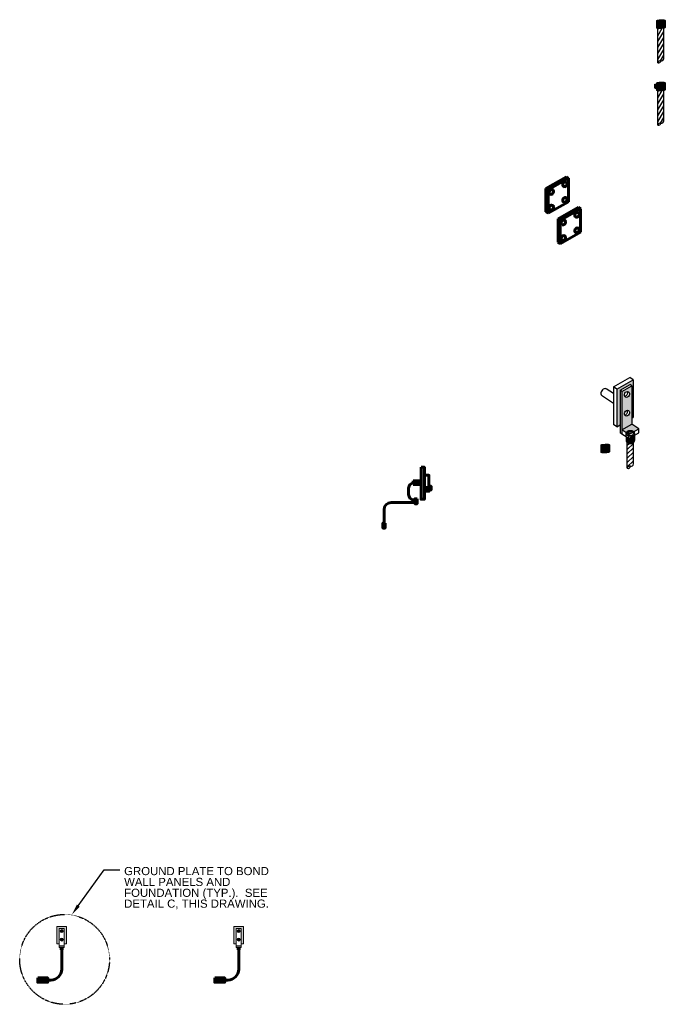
# Model space of a CAD drawing. Header units: inches. Extents: x 0 to 12596, y 564 to 12873.
# Tile 16 of 25: x 4732 to 5445, y 7508 to 8596. Entities that reach past the tile are written whole.
import ezdxf
from ezdxf import colors
from ezdxf.entities.mleader import LeaderData, LeaderLine
from ezdxf.math import Vec2, Vec3

# ---------------------------------------------------------------- set-up
doc = ezdxf.new("R2010")
doc.units = ezdxf.units.IN
doc.header["$MEASUREMENT"] = 0
doc.linetypes.add('DASHED2', pattern=[0.375, 0.25, -0.125])
for name, color, linetype, lineweight in [('E-ANNO-TEXT', 7, 'Continuous', 25), ('E-GND-GES', 92, 'Continuous', 60), ('E-LPS-COND', 92, 'Continuous', 60)]:
    doc.layers.add(name, color=color, linetype=linetype, lineweight=lineweight)
doc.styles.get("Standard").update_dxf_attribs({"font": 'arial.ttf'})

msp = doc.modelspace()

# ---------------------------------------------------------------- hatches: boundary and pattern name
at = {"layer": 'E-GND-GES', "lineweight": 30}
h = msp.add_hatch(color=256, dxfattribs=at)
h.dxf.hatch_style = 1
edge = h.paths.add_edge_path()
edge.add_ellipse((5440.07515, 8595.05269), major_axis=(3.34505, 0.16656), ratio=0.1891321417, start_angle=0, end_angle=360)
h = msp.add_hatch(color=8, dxfattribs=at)
h.dxf.hatch_style = 1
edge = h.paths.add_edge_path()
edge.add_ellipse((5440.07515, 8587.3846), major_axis=(4.94119, 0.24604), ratio=0.1891321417, start_angle=0, end_angle=178.92087072, ccw=False)
edge.add_line((5445.01634, 8587.74229), (5445.01634, 8595.28108))
edge.add_ellipse((5440.07515, 8595.05269), major_axis=(4.94119, 0.24604), ratio=0.1891321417, start_angle=180, end_angle=358.92087072, ccw=False)
edge.add_line((5435.13396, 8594.69499), (5435.13396, 8587.15621))
edge = h.paths.add_edge_path()
edge.add_ellipse((5440.07515, 8587.3846), major_axis=(4.94119, 0.24604), ratio=0.1891321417, start_angle=180, end_angle=538.92087072)
edge.add_line((5435.13396, 8587.15621), (5435.13396, 8587.13856))
h = msp.add_hatch(dxfattribs=at)
h.set_pattern_fill('ANSI31', color=256, scale=27, angle=194)
h.set_pattern_definition([(239, (3753.5816, 7631.6942), (2.8929396, -1.7382535), [])])
edge = h.paths.add_edge_path()
edge.add_ellipse((5440.07515, 8587.3846), major_axis=(4.94119, 0.24604), ratio=0.1891321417, start_angle=226.85530253, end_angle=312.05744982, ccw=False)
edge.add_line((5436.7301, 8586.53448), (5436.7301, 8548.36476))
edge.add_arc((5439.35591, 8548.1596), 2.63381, 72.64210107, 175.53239854, ccw=False)
edge.add_arc((5441.01124, 8552.92937), 2.4177, 248.92035185, 365.55093439)
edge.add_line((5443.4176, 8553.16324), (5443.41968, 8586.85554))
h = msp.add_hatch(color=8, dxfattribs=at)
h.dxf.hatch_style = 1
h.paths.add_polyline_path([(5435.13396, 8523.2701), (5433.16492, 8524.58344), (5433.16492, 8520.69886), (5435.13396, 8519.38552)])
h.paths.add_polyline_path([(5435.13396, 8525.12281), (5433.16492, 8524.58344), (5435.13396, 8523.2701)])
h = msp.add_hatch(color=8, dxfattribs=at)
h.dxf.hatch_style = 1
edge = h.paths.add_edge_path()
edge.add_ellipse((5440.07515, 8518.53084), major_axis=(4.94119, 0.24604), ratio=0.1891321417, start_angle=0, end_angle=178.92087072, ccw=False)
edge.add_line((5445.01634, 8518.88853), (5445.01634, 8526.42732))
edge.add_ellipse((5440.07515, 8526.19893), major_axis=(4.94119, 0.24604), ratio=0.1891321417, start_angle=180, end_angle=358.92087072, ccw=False)
edge.add_line((5435.13396, 8525.84123), (5435.13396, 8518.30244))
edge = h.paths.add_edge_path()
edge.add_ellipse((5440.07515, 8518.53084), major_axis=(4.94119, 0.24604), ratio=0.1891321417, start_angle=180, end_angle=538.92087072)
edge.add_line((5435.13396, 8518.30244), (5435.13396, 8518.2848))
h = msp.add_hatch(color=256, dxfattribs=at)
h.dxf.hatch_style = 1
edge = h.paths.add_edge_path()
edge.add_ellipse((5440.07515, 8526.19893), major_axis=(3.34505, 0.16656), ratio=0.1891321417, start_angle=0, end_angle=360)
h = msp.add_hatch(dxfattribs=at)
h.set_pattern_fill('ANSI31', color=256, scale=27, angle=194)
h.set_pattern_definition([(239, (3753.5816, 7562.8405), (2.8929396, -1.7382535), [])])
edge = h.paths.add_edge_path()
edge.add_ellipse((5440.07515, 8518.53084), major_axis=(4.94119, 0.24604), ratio=0.1891321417, start_angle=226.85530253, end_angle=312.05744982, ccw=False)
edge.add_line((5436.7301, 8517.68072), (5436.7301, 8479.511))
edge.add_arc((5439.35591, 8479.30584), 2.63381, 72.64210107, 175.53239854, ccw=False)
edge.add_arc((5441.01124, 8484.07561), 2.4177, 248.92035185, 365.55093439)
edge.add_line((5443.4176, 8484.30948), (5443.41968, 8518.00178))
h = msp.add_hatch(color=8, dxfattribs=at)
h.dxf.hatch_style = 1
h.paths.add_polyline_path([(5395.11041, 8186.5684), (5406.20017, 8192.84177), (5408.16921, 8191.52843), (5408.14105, 8155.66151), (5409.67725, 8156.53052), (5409.67725, 8198.00252), (5391.62891, 8187.79276), (5391.62891, 8146.32076), (5395.11041, 8148.29021)])
h = msp.add_hatch(color=8, dxfattribs=at)
h.dxf.hatch_style = 1
h.paths.add_polyline_path([(5408.16921, 8191.52843), (5397.07945, 8185.25506), (5397.07945, 8142.88933), (5408.13594, 8149.14387)])
edge = h.paths.add_edge_path(flags=16)
edge.add_ellipse((5402.63095, 8182.02749), major_axis=(-1.56414, -2.99067), ratio=0.7989329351, start_angle=329.14922726, end_angle=561.1014418, ccw=False)
edge.add_ellipse((5402.63095, 8182.02749), major_axis=(-1.56414, -2.99067), ratio=0.7989329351, start_angle=201.1014418, end_angle=329.14922726, ccw=False)
edge = h.paths.add_edge_path(flags=16)
edge.add_ellipse((5402.63095, 8161.29149), major_axis=(-1.56414, -2.99067), ratio=0.7989329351, start_angle=202.51259684, end_angle=328.97539206, ccw=False)
edge.add_ellipse((5402.63095, 8161.29149), major_axis=(-1.56414, -2.99067), ratio=0.7989329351, start_angle=328.97539206, end_angle=562.51259684, ccw=False)
h = msp.add_hatch(color=8, dxfattribs=at)
h.dxf.hatch_style = 1
edge = h.paths.add_edge_path()
edge.add_line((5408.16921, 8149.16269), (5397.07945, 8142.88933))
edge.add_line((5397.07945, 8142.88933), (5401.89437, 8139.6778))
edge.add_ellipse((5406.40024, 8138.88833), major_axis=(4.63216, 0), ratio=0.7348932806, start_angle=37.11612019, end_angle=166.59024122, ccw=False)
edge.add_line((5410.094, 8140.94251), (5415.72104, 8144.12566))
edge.add_line((5415.72104, 8144.12566), (5408.16921, 8149.16269))
h = msp.add_hatch(color=8, dxfattribs=at)
h.dxf.hatch_style = 1
edge = h.paths.add_edge_path()
edge.add_ellipse((5406.40024, 8138.88833), major_axis=(4.63216, 0), ratio=0.7348932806, start_angle=37.11612019, end_angle=166.59024122)
edge.add_line((5401.89437, 8139.6778), (5403.05552, 8138.90332))
edge.add_ellipse((5406.40024, 8138.88833), major_axis=(3.34479, 0), ratio=0.7348932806, start_angle=36.93466646, end_angle=179.65066297, ccw=False)
edge.add_line((5409.0738, 8140.36539), (5410.094, 8140.94251))
edge = h.paths.add_edge_path()
edge.add_ellipse((5406.40024, 8138.88833), major_axis=(3.34479, 0), ratio=0.7348932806, start_angle=36.93466646, end_angle=179.65066297)
edge.add_line((5403.05552, 8138.90332), (5404.63127, 8137.8523))
edge.add_line((5404.63127, 8137.8523), (5409.0738, 8140.36539))
h = msp.add_hatch(color=8, dxfattribs=at)
h.dxf.hatch_style = 1
edge = h.paths.add_edge_path()
edge.add_line((5411.03241, 8136.85419), (5404.63127, 8133.23314))
edge.add_line((5404.63127, 8133.23314), (5401.76808, 8135.14287))
edge.add_line((5401.76808, 8135.14287), (5401.76808, 8131.1333))
edge.add_ellipse((5406.40024, 8131.1333), major_axis=(4.63216, 0), ratio=0.7348932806, start_angle=180, end_angle=223.7736179)
edge.add_ellipse((5406.40024, 8131.1333), major_axis=(4.63216, 0), ratio=0.7348932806, start_angle=223.7736179, end_angle=316.2152441)
edge.add_ellipse((5406.40024, 8131.1333), major_axis=(4.63216, 0), ratio=0.7348932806, start_angle=316.2152441, end_angle=360)
edge.add_line((5411.03241, 8131.1333), (5411.03241, 8136.85419))
h = msp.add_hatch(dxfattribs=at)
h.set_pattern_fill('ANSI31', color=256, scale=27)
h.set_pattern_definition([(45, (3820.113, 7158.687), (-2.3864854, 2.3864854), [])])
edge = h.paths.add_edge_path()
edge.add_ellipse((5406.40024, 8131.1333), major_axis=(4.63216, 0), ratio=0.7348932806, start_angle=223.7736179, end_angle=316.2152441, ccw=False)
edge.add_line((5403.05545, 8128.77828), (5403.05545, 8100.39755))
edge.add_arc((5405.68126, 8100.19239), 2.63381, 72.64210107, 175.53239854, ccw=False)
edge.add_arc((5407.33659, 8104.96216), 2.4177, 248.92035185, 365.55093439)
edge.add_line((5409.74295, 8105.19603), (5409.74441, 8128.7778))
h = msp.add_hatch(color=8, dxfattribs=at)
h.dxf.hatch_style = 1
edge = h.paths.add_edge_path()
edge.add_ellipse((5378.58123, 8118.41358), major_axis=(4.94119, 0.24604), ratio=0.1891321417, start_angle=0, end_angle=178.92087072, ccw=False)
edge.add_line((5383.52242, 8118.65962), (5383.52242, 8126.31007))
edge.add_ellipse((5378.58123, 8126.08167), major_axis=(4.94119, 0.24604), ratio=0.1891321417, start_angle=180, end_angle=358.92087072, ccw=False)
edge.add_line((5373.64004, 8125.83564), (5373.64004, 8118.18519))
edge = h.paths.add_edge_path()
edge.add_ellipse((5378.58123, 8118.41358), major_axis=(4.94119, 0.24604), ratio=0.1891321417, start_angle=180, end_angle=538.92087072)
edge.add_line((5373.64004, 8118.18519), (5373.64004, 8118.16755))
h = msp.add_hatch(color=256, dxfattribs=at)
h.dxf.hatch_style = 1
edge = h.paths.add_edge_path()
edge.add_ellipse((5378.58123, 8126.08167), major_axis=(3.34505, 0.16656), ratio=0.1891321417, start_angle=0, end_angle=360)
at = {"layer": 'E-GND-GES'}
h = msp.add_hatch(color=256, dxfattribs=at)
h.dxf.hatch_style = 1
h.paths.add_polyline_path([(5175.11769, 8066.28276), (5178.85425, 8066.28276), (5178.85425, 8101.54034), (5175.11769, 8101.54034)])
h = msp.add_hatch(color=256, dxfattribs=at)
h.dxf.hatch_style = 1
h.paths.add_polyline_path([(5173.22925, 8086.41155), (5166.24381, 8086.41155), (5166.24381, 8082.66155), (5173.22925, 8082.66155)])
h.paths.add_polyline_path([(5175.11769, 8086.41155), (5173.22925, 8086.41155), (5173.22925, 8082.66155), (5175.11769, 8082.66155)])
h = msp.add_hatch(color=256, dxfattribs=at)
h.dxf.hatch_style = 1
h.paths.add_polyline_path([(5170.698, 8061.24711), (5170.698, 8066.80045), (5169.50954, 8064.02378), (5169.50954, 8061.24711)])
h.paths.add_polyline_path([(5170.698, 8066.80045), (5169.50954, 8066.80045), (5169.50954, 8064.02378)], flags=17)
h.paths.add_polyline_path([(5169.50954, 8064.02378), (5169.50954, 8066.80045), (5168.32107, 8066.80045), (5168.32107, 8061.24711)])
h.paths.add_polyline_path([(5169.47869, 8061.24711, -0.0151483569), (5169.50954, 8064.02378), (5168.32107, 8061.24711)])
h = msp.add_hatch(color=256, dxfattribs=at)
h.dxf.hatch_style = 1
h.paths.add_polyline_path([(5169.50954, 8061.24711), (5169.50954, 8064.02378), (5168.32107, 8061.24711)])
h = msp.add_hatch(color=256, dxfattribs=at)
h.dxf.hatch_style = 1
h.paths.add_polyline_path([(5135.38294, 8034.24711), (5135.38294, 8039.80045), (5134.19447, 8037.02378), (5134.19447, 8034.24711)])
h.paths.add_polyline_path([(5135.38294, 8039.80045), (5134.19447, 8039.80045), (5134.19447, 8037.02378)], flags=17)
h.paths.add_polyline_path([(5134.19447, 8037.02378), (5134.19447, 8039.80045), (5133.006, 8039.80045), (5133.006, 8034.24711)])
h.paths.add_polyline_path([(5134.16363, 8034.24711, -0.0151483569), (5134.19447, 8037.02378), (5133.006, 8034.24711)])
h = msp.add_hatch(color=256, dxfattribs=at)
h.dxf.hatch_style = 1
h.paths.add_polyline_path([(5134.19447, 8034.24711), (5134.19447, 8037.02378), (5133.006, 8034.24711)])
at = {"layer": 'E-GND-GES', "lineweight": 20}
h = msp.add_hatch(color=8, dxfattribs=at)
h.dxf.hatch_style = 1
h.paths.add_polyline_path([(4780.65959, 7591.89891), (4780.70202, 7574.97712), (4783.20192, 7574.9679), (4783.20192, 7593.92569), (4772.81421, 7593.92569), (4772.81421, 7574.9679), (4775.29314, 7574.9679), (4775.25068, 7591.89891)])
h = msp.add_hatch(color=8, dxfattribs=at)
h.dxf.hatch_style = 1
h.paths.add_polyline_path([(4779.57057, 7589.04957, 1), (4776.44557, 7589.04957, 1)])
h.paths.add_polyline_path([(4779.57057, 7579.57067, 1), (4776.44557, 7579.57067, 1)])
h = msp.add_hatch(color=8, dxfattribs=at)
h.dxf.hatch_style = 1
h.paths.add_polyline_path([(4968.39508, 7574.9679), (4970.874, 7574.9679), (4970.83155, 7591.89891), (4976.24046, 7591.89891), (4976.28293, 7574.96163), (4978.78279, 7574.9679), (4978.78279, 7593.92569), (4968.39508, 7593.92569)])
h = msp.add_hatch(color=8, dxfattribs=at)
h.dxf.hatch_style = 1
h.paths.add_polyline_path([(4972.02643, 7589.04957, 1), (4975.15143, 7589.04957, 1)])
h.paths.add_polyline_path([(4975.15143, 7579.57067, 1), (4972.02643, 7579.57067, 1)])
at = {"layer": 'E-GND-GES', "lineweight": 30}
h = msp.add_hatch(color=8, dxfattribs=at)
h.dxf.hatch_style = 1
h.paths.add_polyline_path([(4778.00807, 7570.78947), (4776.76203, 7570.78947), (4776.76203, 7568.14553), (4778.00807, 7568.14553)])
h.paths.add_polyline_path([(4779.25411, 7570.78947), (4778.00807, 7570.78947), (4778.00807, 7568.14553), (4779.25411, 7568.14553)])
h = msp.add_hatch(color=8, dxfattribs=at)
h.dxf.hatch_style = 1
h.paths.add_polyline_path([(4973.58893, 7570.78947), (4972.3429, 7570.78947), (4972.3429, 7568.14553), (4973.58893, 7568.14553)])
h.paths.add_polyline_path([(4974.83497, 7570.78947), (4973.58893, 7570.78947), (4973.58893, 7568.14553), (4974.83497, 7568.14553)])
at = {"layer": 'E-GND-GES'}
h = msp.add_hatch(color=256, dxfattribs=at)
h.dxf.hatch_style = 1
h.paths.add_polyline_path([(4762.5868, 7537.19358), (4751.48012, 7537.19358), (4757.03346, 7534.81664), (4762.5868, 7534.81664)])
h.paths.add_polyline_path([(4751.48012, 7537.19358), (4751.48012, 7534.81664), (4757.03346, 7534.81664)], flags=17)
h.paths.add_polyline_path([(4757.03346, 7534.81664), (4751.48012, 7534.81664), (4751.48012, 7532.43971), (4762.5868, 7532.43971)])
h.paths.add_polyline_path([(4762.5868, 7534.75495, -0.0151483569), (4757.03346, 7534.81664), (4762.5868, 7532.43971)])
h = msp.add_hatch(color=256, dxfattribs=at)
h.dxf.hatch_style = 1
h.paths.add_polyline_path([(4762.5868, 7534.81664), (4757.03346, 7534.81664), (4762.5868, 7532.43971)])
h = msp.add_hatch(color=256, dxfattribs=at)
h.dxf.hatch_style = 1
h.paths.add_polyline_path([(4958.16767, 7537.19358), (4947.06099, 7537.19358), (4952.61433, 7534.81664), (4958.16767, 7534.81664)])
h.paths.add_polyline_path([(4947.06099, 7537.19358), (4947.06099, 7534.81664), (4952.61433, 7534.81664)], flags=17)
h.paths.add_polyline_path([(4952.61433, 7534.81664), (4947.06099, 7534.81664), (4947.06099, 7532.43971), (4958.16767, 7532.43971)])
h.paths.add_polyline_path([(4958.16767, 7534.75495, -0.0151483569), (4952.61433, 7534.81664), (4958.16767, 7532.43971)])
h = msp.add_hatch(color=256, dxfattribs=at)
h.dxf.hatch_style = 1
h.paths.add_polyline_path([(4958.16767, 7534.81664), (4952.61433, 7534.81664), (4958.16767, 7532.43971)])

# ---------------------------------------------------------------- linework, layer by layer
at = {"layer": 'E-ANNO-TEXT', "linetype": 'DASHED2'}
msp.add_circle((4781.22621, 7557.71598), 49.63554, dxfattribs=at)
at = {"layer": 'E-GND-GES', "lineweight": 30}
for p, q in [((5435.13396, 8594.8243), (5435.13396, 8587.13856)), ((5436.7301, 8548.36476), (5436.7301, 8586.53448)), ((5443.4176, 8553.16324), (5443.41968, 8586.85554)), ((5445.01634, 8595.29873), (5445.01634, 8587.63064)), ((5433.15638, 8524.5811), (5435.15063, 8525.12737)), ((5435.13396, 8523.2701), (5433.16492, 8524.58344)), ((5433.16492, 8524.58344), (5433.16492, 8520.69886)), ((5435.13396, 8519.38552), (5433.16492, 8520.69886)), ((5435.13396, 8525.97053), (5435.13396, 8518.2848)), ((5445.01634, 8526.44496), (5445.01634, 8518.77687)), ((5436.7301, 8479.511), (5436.7301, 8517.68072)), ((5443.4176, 8484.30948), (5443.41968, 8518.00178)), ((5401.76808, 8135.14287), (5401.76808, 8131.1333)), ((5403.05545, 8100.39755), (5403.05545, 8128.77828)), ((5409.74295, 8105.19603), (5409.74441, 8128.7778)), ((5411.03241, 8136.85419), (5411.03241, 8131.1333)), ((5373.64004, 8125.85328), (5373.64004, 8118.16755)), ((5383.52242, 8126.32771), (5383.52242, 8118.65962)), ((4775.29846, 7572.84318), (4780.70741, 7572.82684)), ((4970.87933, 7572.84318), (4976.28828, 7572.82684))]:
    msp.add_line(p, q, dxfattribs=at)
at = {"layer": 'E-GND-GES'}
for p, q in [((5313.13137, 8409.70405), (5335.69179, 8422.46624)), ((5338.15309, 8420.82457), (5335.69179, 8422.46624)), ((5315.59267, 8408.06237), (5338.15309, 8420.82457)), ((5338.15309, 8420.82457), (5338.15309, 8394.90457)), ((5313.13137, 8409.70405), (5313.13137, 8383.78405)), ((5315.59267, 8408.06237), (5313.13137, 8409.70405)), ((5315.59267, 8408.06237), (5315.59267, 8382.14237)), ((5315.59267, 8382.14237), (5338.15309, 8394.90457)), ((5315.59267, 8382.14237), (5313.13137, 8383.78405)), ((5326.46363, 8376.01735), (5349.02405, 8388.77954)), ((5328.92493, 8374.37567), (5351.48536, 8387.13787)), ((5351.48536, 8387.13787), (5349.02405, 8388.77954)), ((5351.48536, 8387.13787), (5351.48536, 8361.21787)), ((5326.46363, 8376.01735), (5326.46363, 8350.09735)), ((5328.92493, 8374.37567), (5326.46363, 8376.01735)), ((5328.92493, 8374.37567), (5328.92493, 8348.45567)), ((5328.92493, 8348.45567), (5351.48536, 8361.21787)), ((5328.92493, 8348.45567), (5326.46363, 8350.09735)), ((5175.11769, 8086.41155), (5166.24381, 8086.41155)), ((5166.24381, 8086.41155), (5166.24381, 8082.66155)), ((5168.7659, 8084.41155), (5167.42712, 8084.41158)), ((5161.42701, 8078.41169), (5161.42696, 8071.43196)), ((5175.11769, 8082.66155), (5166.24381, 8082.66155)), ((5183.84973, 8079.19985), (5178.85425, 8079.19985)), ((5183.84973, 8077.94985), (5178.85425, 8077.94985)), ((5180.09973, 8079.19985), (5179.26154, 8077.94985)), ((5181.34973, 8079.19985), (5180.51154, 8077.94985)), ((5182.59973, 8079.19985), (5181.76154, 8077.94985)), ((5183.84973, 8079.19985), (5183.01154, 8077.94985)), ((5183.84973, 8079.61626), (5186.15495, 8079.61626)), ((5183.84973, 8079.19985), (5183.84973, 8077.94985)), ((5183.84973, 8077.49782), (5186.15495, 8077.49782)), ((5169.52725, 8062.61753), (5142.19447, 8062.61753)), ((5167.42076, 8065.43185), (5169.76251, 8065.43094)), ((5134.19447, 8037.02378), (5134.19447, 8054.61753)), ((4778.00807, 7570.78947), (4778.00807, 7546.81664)), ((4973.58893, 7570.78947), (4973.58893, 7546.81664)), ((4757.03346, 7534.81664), (4766.00807, 7534.81664)), ((4952.61433, 7534.81664), (4961.58893, 7534.81664))]:
    msp.add_line(p, q, dxfattribs=at)
at = {"layer": 'E-GND-GES', "color": 7, "lineweight": 30}
for p, q in [((5387.69082, 8190.41944), (5405.73916, 8200.6292)), ((5391.62891, 8187.79276), (5409.67725, 8198.00252)), ((5409.67725, 8198.00252), (5405.73916, 8200.6292)), ((5409.67725, 8198.00252), (5409.67725, 8156.53052)), ((5387.69082, 8182.90008), (5379.80253, 8188.16154)), ((5391.62891, 8187.79276), (5387.69082, 8190.41944)), ((5387.69082, 8190.41944), (5387.69082, 8148.94744)), ((5391.62891, 8187.79276), (5391.62891, 8146.32076)), ((5395.11041, 8186.5684), (5406.20017, 8192.84177)), ((5397.07945, 8185.25506), (5395.11041, 8186.5684)), ((5395.11041, 8186.5684), (5395.11041, 8139.58351)), ((5397.07945, 8185.25506), (5408.16921, 8191.52843)), ((5397.07945, 8185.25506), (5397.07945, 8138.27017)), ((5408.16921, 8191.52843), (5406.20017, 8192.84177)), ((5408.16921, 8191.52843), (5408.13594, 8149.14387)), ((5382.1263, 8175.85442), (5375.63149, 8180.18643)), ((5387.69082, 8172.14291), (5382.1263, 8175.85442)), ((5408.13218, 8155.65649), (5409.67725, 8156.53052)), ((5391.62891, 8146.32076), (5387.69082, 8148.94744)), ((5391.62891, 8146.32076), (5395.11041, 8148.29021)), ((5397.07945, 8138.27017), (5395.11041, 8139.58351)), ((5397.07945, 8142.88933), (5408.16921, 8149.16269)), ((5404.63127, 8137.8523), (5397.07945, 8142.88933)), ((5404.63127, 8137.8523), (5415.72104, 8144.12566)), ((5404.63127, 8133.23314), (5415.72104, 8139.5065)), ((5415.72104, 8144.12566), (5408.16921, 8149.16269)), ((5415.72104, 8139.5065), (5415.72104, 8144.12566)), ((5404.63127, 8133.23314), (5397.07945, 8138.27017)), ((5404.63127, 8133.23314), (5404.63127, 8137.8523))]:
    msp.add_line(p, q, dxfattribs=at)
at = {"layer": 'E-GND-GES', "color": 252, "lineweight": 30, "true_color": 0x939598}
for p, q in [((5401.76808, 8135.14287), (5401.76808, 8138.88833)), ((5411.03241, 8136.85419), (5411.03241, 8138.88833))]:
    msp.add_line(p, q, dxfattribs=at)
at = {"layer": 'E-GND-GES'}
for points in [[(5175.11769, 8101.54034), (5178.85425, 8101.54034), (5178.85425, 8066.28276), (5175.11769, 8066.28276)], [(5178.85425, 8092.73925), (5183.84973, 8092.73925), (5183.84973, 8075.08385), (5178.85425, 8075.08385)], [(5183.84973, 8080.64141), (5186.15495, 8080.64141), (5186.15495, 8076.50829), (5183.84973, 8076.50829)]]:
    msp.add_lwpolyline(points, close=True, dxfattribs=at)
at = {"layer": 'E-GND-GES', "lineweight": 20}
for points in [[(4775.29328, 7574.9679), (4772.81421, 7574.9679), (4772.81421, 7593.92569), (4783.20192, 7593.92569), (4783.20192, 7574.9679), (4780.70202, 7574.97712)], [(4970.87425, 7574.9679), (4968.39508, 7574.9679), (4968.39508, 7593.92569), (4978.78279, 7593.92569), (4978.78279, 7574.9679), (4976.28293, 7574.96163)]]:
    msp.add_lwpolyline(points, dxfattribs=at)
for points in [[(4775.25068, 7591.89891), (4780.65959, 7591.89891), (4780.71252, 7570.78947), (4775.30361, 7570.78947)], [(4970.83155, 7591.89891), (4976.24046, 7591.89891), (4976.29339, 7570.78947), (4970.88448, 7570.78947)]]:
    msp.add_lwpolyline(points, close=True, dxfattribs=at)
at = {"layer": 'E-GND-GES', "lineweight": 30}
for points in [[(4776.76203, 7570.78947), (4779.25411, 7570.78947), (4779.25411, 7568.14553), (4776.76203, 7568.14553)], [(4972.3429, 7570.78947), (4974.83497, 7570.78947), (4974.83497, 7568.14553), (4972.3429, 7568.14553)]]:
    msp.add_lwpolyline(points, close=True, dxfattribs=at)
at = {"layer": 'E-GND-GES', "lineweight": 20}
for centre in [(4778.00807, 7589.04957), (4973.58893, 7589.04957), (4778.00807, 7579.57067), (4973.58893, 7579.57067)]:
    msp.add_circle(centre, 1.5625, dxfattribs=at)
at = {"layer": 'E-GND-GES', "lineweight": 30}
for centre, radius, start, end in [((5441.01124, 8552.92937), 2.4177, 248.92035185, 5.5509344), ((5439.35591, 8548.1596), 2.63381, 72.64210107, 175.53239854), ((5437.43306, 8551.00099), 2.72835, 255.06932287, 353.10517674), ((5439.35591, 8479.30584), 2.63381, 72.64210107, 175.53239854), ((5437.43306, 8482.14723), 2.72835, 255.06932287, 353.10517674), ((5441.01124, 8484.07561), 2.4177, 248.92035185, 5.5509344), ((5405.68126, 8100.19239), 2.63381, 72.64210107, 175.53239854), ((5403.75841, 8103.03378), 2.72835, 255.06932287, 353.10517674), ((5407.33659, 8104.96216), 2.4177, 248.92035185, 5.5509344)]:
    msp.add_arc(centre, radius, start, end, dxfattribs=at)
at = {"layer": 'E-GND-GES', "color": 7, "lineweight": 30}
for centre in [(5399.70778, 8183.87253), (5399.63884, 8163.13775)]:
    msp.add_arc(centre, 3.7884, 275.3781414, 21.60612235, dxfattribs=at)
at = {"layer": 'E-GND-GES'}
for centre, radius, start, end in [((5167.42701, 8078.41158), 6, 89.99889216, 179.99889216), ((5142.19447, 8054.61753), 8, 90, 180), ((5167.42696, 8071.43185), 6, 179.99889216, 269.94077239), ((4766.00807, 7546.81664), 12, 270, 0), ((4961.58893, 7546.81664), 12, 270, 0)]:
    msp.add_arc(centre, radius, start, end, dxfattribs=at)
at = {"layer": 'E-GND-GES', "lineweight": 30}
for centre, major_axis in [((5440.07515, 8595.05269), (4.94119, 0.24604)), ((5440.07515, 8595.05269), (3.34505, 0.16656)), ((5440.07515, 8587.3846), (4.94119, 0.24604)), ((5440.07515, 8526.19893), (4.94119, 0.24604)), ((5440.07515, 8518.53084), (4.94119, 0.24604)), ((5440.07515, 8526.19893), (3.34505, 0.16656)), ((5378.58123, 8126.08167), (4.94119, 0.24604)), ((5378.58123, 8118.41358), (4.94119, 0.24604)), ((5378.58123, 8126.08167), (3.34505, 0.16656))]:
    msp.add_ellipse(centre, major_axis=major_axis, ratio=0.1891321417, dxfattribs=at)
at = {"layer": 'E-GND-GES'}
for centre in [(5334.04701, 8414.27356), (5319.00673, 8405.76543), (5334.04701, 8396.99356), (5319.00673, 8388.48543), (5347.37927, 8380.58686), (5332.33899, 8372.07873), (5332.33899, 8354.79873), (5347.37927, 8363.30686)]:
    msp.add_ellipse(centre, major_axis=(-1.30345, -2.49222), ratio=0.7989329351, dxfattribs=at)
at = {"layer": 'E-GND-GES', "color": 7, "lineweight": 30}
msp.add_ellipse((5377.71701, 8184.17398), major_axis=(-2.08552, -3.98755), ratio=0.7989329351, start_param=2.9714347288, end_param=6.2831853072, dxfattribs=at)
for centre in [(5402.63095, 8182.02749), (5402.63095, 8161.29149)]:
    msp.add_ellipse(centre, major_axis=(-1.56414, -2.99067), ratio=0.7989329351, dxfattribs=at)
at = {"layer": 'E-GND-GES', "color": 252, "lineweight": 30, "true_color": 0x939598}
for major_axis in [(4.63216, 0), (3.34479, 0)]:
    msp.add_ellipse((5406.40024, 8138.88833), major_axis=major_axis, ratio=0.7348932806, dxfattribs=at)
at = {"layer": 'E-GND-GES', "lineweight": 30}
msp.add_ellipse((5406.40024, 8131.1333), major_axis=(4.63216, 0), ratio=0.7348932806, start_param=3.1415926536, end_param=6.2831853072, dxfattribs=at)
at = {"layer": 'E-LPS-COND'}
for p, q in [((5170.698, 8066.80045), (5168.32107, 8061.24711)), ((5135.38294, 8039.80045), (5133.006, 8034.24711)), ((4751.48012, 7537.19358), (4762.5868, 7532.43971)), ((4947.06099, 7537.19358), (4958.16767, 7532.43971))]:
    msp.add_line(p, q, dxfattribs=at)
for points in [[(5170.698, 8066.80045), (5170.698, 8061.24711), (5168.32107, 8061.24711), (5168.32107, 8066.80045)], [(5135.38294, 8039.80045), (5135.38294, 8034.24711), (5133.006, 8034.24711), (5133.006, 8039.80045)], [(4751.48012, 7537.19358), (4762.5868, 7537.19358), (4762.5868, 7532.43971), (4751.48012, 7532.43971)], [(4947.06099, 7537.19358), (4958.16767, 7537.19358), (4958.16767, 7532.43971), (4947.06099, 7532.43971)]]:
    msp.add_lwpolyline(points, close=True, dxfattribs=at)

# ---------------------------------------------------------------- texts
at = {"layer": 'E-ANNO-TEXT', "insert": (4847.02228, 7659.83279), "char_height": 9, "attachment_point": 1, "line_spacing_factor": 0.8}
msp.add_mtext_dynamic_manual_height_columns('\\A1;GROUND PLATE TO BOND WALL PANELS AND FOUNDATION (TYP.).  SEE DETAIL C, THIS DRAWING.', width=164.0125204, gutter_width=48, heights=[63.37503], dxfattribs=at)

# ---------------------------------------------------------------- leaders
at = {"layer": 'E-ANNO-TEXT'}
ml = msp.add_multileader_mtext('Standard', dxfattribs=at)
ml.set_content('', color=256)
ml.set_leader_properties()
ml.build(insert=Vec2(0, 0))
ml.multileader.update_dxf_attribs({"dogleg_length": 0.36, "arrow_head_size": 12, "scale": 48})
ctx = ml.context
ctx.base_point, ctx.scale, ctx.char_height, ctx.arrow_head_size, ctx.landing_gap_size, ctx.plane_origin = Vec3(4842.18649, 7656.55031), 48, 8.64, 12, 4.32, Vec3(4819.78263, 7595.00639)
notes = []
notes.append((ctx, [(0, (1, 1, 0), (4824.90649, 7656.55031), (1, 0), 17.28, [(0, [(4789.2864, 7607.32153)], 0, [])])]))
ctx.mtext.insert, ctx.mtext.flow_direction = Vec3(4846.50649, 7660.87031), 5
for ctx, leaders in notes:
    for number, flags, end, landing, length, lines in leaders:
        leader = LeaderData()
        leader.index, (leader.has_last_leader_line, leader.has_dogleg_vector, leader.attachment_direction) = number, flags
        leader.last_leader_point, leader.dogleg_vector, leader.dogleg_length = Vec3(end), Vec3(landing), length
        for number, points, colour, breaks in lines:
            line = LeaderLine()
            line.index, line.vertices, line.color, line.breaks = number, Vec3.list(points), colors.encode_raw_color(colour), breaks
            leader.lines.append(line)
        ctx.leaders.append(leader)

doc.saveas('drawing.dxf')
